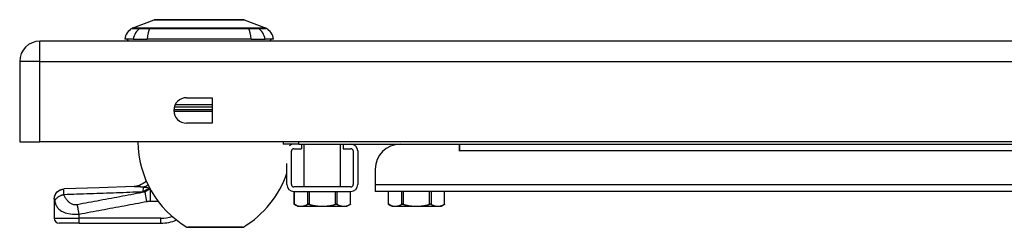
# Model space of a CAD drawing. Header units: inches. Extents: x 5 to 160, y 9 to 87.
# Tile 116 of 203: x 4.73 to 12.54, y 71.98 to 73.63. Entities that reach past the tile are written whole.
import ezdxf

# ---------------------------------------------------------------- set-up
doc = ezdxf.new("R2010")
doc.units = ezdxf.units.IN
doc.header["$MEASUREMENT"] = 0
doc.layers.add('Visible Edges(ANSI)', color=7, linetype='Continuous', lineweight=25)
doc.layers.add('Visible Tangent Edges(ANSI)', color=7, linetype='Continuous', lineweight=25)

msp = doc.modelspace()

# ---------------------------------------------------------------- linework, layer by layer
at = {"layer": 'Visible Edges(ANSI)'}
for p, q in [((5.6234, 73.5626), (5.7974, 73.6303)), ((6.5111, 73.6303), (6.6851, 73.5626)), ((34.4872, 73.46), (4.8912, 73.46)), ((5.6318, 73.4757), (5.5637, 73.4757)), ((5.6318, 73.4757), (5.7425, 73.4757)), ((6.566, 73.4757), (5.7425, 73.4757)), ((6.566, 73.4757), (6.6767, 73.4757)), ((6.7448, 73.4757), (6.6767, 73.4757)), ((4.7302, 73.299), (4.7302, 72.66)), ((6.0545, 73.0115), (6.2575, 73.0115)), ((6.2575, 73.0115), (6.2575, 72.8085)), ((6.2575, 72.8085), (6.0545, 72.8085)), ((4.7302, 72.66), (4.8912, 72.66)), ((34.4872, 72.66), (4.8912, 72.66)), ((6.8194, 72.66), (6.8194, 72.642)), ((6.9444, 72.642), (6.8194, 72.642)), ((6.8861, 72.3208), (6.8861, 72.5881)), ((6.9041, 72.6061), (6.9661, 72.6061)), ((6.9444, 72.642), (19.0234, 72.642)), ((6.9661, 72.642), (6.9661, 72.6061)), ((6.9866, 72.3029), (6.9866, 72.642)), ((7.2759, 72.3029), (7.2759, 72.642)), ((7.2963, 72.642), (7.2963, 72.6061)), ((7.2963, 72.6061), (7.3584, 72.6061)), ((7.3763, 72.5881), (7.3763, 72.3208)), ((7.4122, 72.5881), (7.4122, 72.3208)), ((7.7335, 72.6414), (7.7335, 72.642)), ((8.2205, 72.5879), (8.2205, 72.642)), ((8.2207, 72.5879), (8.2205, 72.5879)), ((8.2207, 72.642), (8.2207, 72.5881)), ((8.2207, 72.5881), (8.2207, 72.5879)), ((6.8502, 72.3208), (6.8502, 72.4892)), ((7.5515, 72.4451), (7.5515, 72.3208)), ((7.3584, 72.3029), (6.9041, 72.3029)), ((6.9041, 72.267), (7.3584, 72.267)), ((6.9081, 72.1646), (6.9081, 72.267)), ((7.3544, 72.1646), (7.3544, 72.267)), ((7.5515, 72.3208), (7.5515, 72.267)), ((19.3072, 72.267), (7.5515, 72.267)), ((7.6551, 72.1646), (7.6551, 72.267)), ((8.1013, 72.1646), (8.1013, 72.267)), ((5.0046, 72.2078), (5.0046, 72.2066)), ((5.0046, 72.2066), (5.0046, 72.0545)), ((6.9354, 72.1489), (6.9081, 72.1646)), ((6.9354, 72.1489), (6.9616, 72.1489)), ((6.9616, 72.1489), (7.1312, 72.1489)), ((7.1312, 72.1489), (7.3009, 72.1489)), ((7.3009, 72.1489), (7.3271, 72.1489)), ((7.3271, 72.1489), (7.3544, 72.1646)), ((7.6824, 72.1489), (7.6551, 72.1646)), ((7.6824, 72.1489), (7.7086, 72.1489)), ((7.7086, 72.1489), (7.8782, 72.1489)), ((7.8782, 72.1489), (8.0478, 72.1489)), ((8.0478, 72.1489), (8.0741, 72.1489)), ((8.0741, 72.1489), (8.1013, 72.1646)), ((5.2015, 72.0151), (5.044, 72.0151)), ((5.2015, 72.0151), (5.8506, 72.0151)), ((6.497, 71.982), (6.0635, 71.982))]:
    msp.add_line(p, q, dxfattribs=at)
at = {"layer": 'Visible Edges(ANSI)', "flags": 128}
for points in [[(6.5094, 73.6306), (6.5089, 73.6306), (6.5076, 73.6306), (6.5055, 73.6306), (6.5025, 73.6306), (6.4987, 73.6306), (6.4941, 73.6306), (6.4886, 73.6307), (6.4823, 73.6307), (6.4753, 73.6307), (6.4674, 73.6307), (6.4588, 73.6307), (6.4494, 73.6308), (6.4394, 73.6308), (6.4287, 73.6308), (6.4174, 73.6308), (6.4054, 73.6308), (6.3929, 73.6308), (6.3797, 73.6308), (6.366, 73.6308), (6.3517, 73.6308), (6.3371, 73.6307), (6.3219, 73.6307), (6.3063, 73.6307), (6.2903, 73.6307), (6.274, 73.6307), (6.2573, 73.6306), (6.2405, 73.6306), (6.2235, 73.6306), (6.2063, 73.6306), (6.1891, 73.6306), (6.1716, 73.6306), (6.1542, 73.6306), (6.1366, 73.6306), (6.1192, 73.6306), (6.1018, 73.6306), (6.0847, 73.6306), (6.0677, 73.6306), (6.0509, 73.6306), (6.0343, 73.6307), (6.018, 73.6307), (6.002, 73.6307), (5.9864, 73.6307), (5.9712, 73.6307), (5.9564, 73.6308), (5.9422, 73.6308), (5.9285, 73.6308), (5.9154, 73.6308), (5.9028, 73.6308), (5.8908, 73.6308), (5.8795, 73.6308), (5.8688, 73.6308), (5.8588, 73.6308), (5.8495, 73.6307), (5.8409, 73.6307), (5.8331, 73.6307), (5.826, 73.6307), (5.8198, 73.6307), (5.8144, 73.6306), (5.8097, 73.6306), (5.8059, 73.6306), (5.803, 73.6306), (5.8008, 73.6306), (5.7996, 73.6306), (5.7991, 73.6306)], [(5.7348, 72.3498), (5.7226, 72.3389), (5.7092, 72.3292), (5.6951, 72.3212), (5.6812, 72.315), (5.6681, 72.3107), (5.6563, 72.308), (5.6463, 72.3065), (5.638, 72.3059)], [(5.0046, 72.2078), (5.0061, 72.2229), (5.0105, 72.2376), (5.0176, 72.2511), (5.0271, 72.2631), (5.0388, 72.273), (5.0522, 72.2804), (5.0667, 72.2852), (5.0818, 72.2871)], [(5.638, 72.3059), (5.3599, 72.2958), (5.0818, 72.2871)], [(6.9108, 72.1632), (6.9106, 72.1633), (6.9104, 72.1634), (6.9102, 72.1635), (6.91, 72.1636), (6.9098, 72.1637), (6.9096, 72.1638), (6.9095, 72.1639), (6.9093, 72.164), (6.9092, 72.1641), (6.909, 72.1641), (6.9089, 72.1642), (6.9088, 72.1643), (6.9087, 72.1643), (6.9086, 72.1644), (6.9085, 72.1644), (6.9084, 72.1645), (6.9084, 72.1645), (6.9083, 72.1645), (6.9082, 72.1646), (6.9082, 72.1646), (6.9082, 72.1646), (6.9081, 72.1646), (6.9081, 72.1646), (6.9081, 72.1646)], [(6.9108, 72.1632), (6.9131, 72.162), (6.9153, 72.1609), (6.9176, 72.1598), (6.9198, 72.1588), (6.922, 72.1578), (6.9241, 72.1569), (6.9263, 72.156), (6.9285, 72.1552), (6.9306, 72.1544), (6.9327, 72.1537), (6.9348, 72.153), (6.9369, 72.1524), (6.939, 72.1519), (6.941, 72.1514), (6.9431, 72.1509), (6.9452, 72.1505), (6.9472, 72.1501), (6.9493, 72.1498), (6.9513, 72.1495), (6.9534, 72.1493), (6.9554, 72.1491), (6.9575, 72.149), (6.9596, 72.1489), (6.9616, 72.1489)], [(6.9616, 72.1489), (6.9637, 72.1489), (6.9657, 72.149), (6.9678, 72.1491), (6.9698, 72.1493), (6.9719, 72.1495), (6.974, 72.1498), (6.976, 72.1501), (6.9781, 72.1505), (6.9801, 72.1509), (6.9822, 72.1514), (6.9843, 72.1519), (6.9863, 72.1524), (6.9884, 72.153), (6.9905, 72.1537), (6.9927, 72.1544), (6.9948, 72.1552), (6.9969, 72.156), (6.9991, 72.1569), (7.0013, 72.1578), (7.0035, 72.1588), (7.0057, 72.1598), (7.0079, 72.1609), (7.0102, 72.162), (7.0125, 72.1632)], [(7.0295, 72.1632), (7.0287, 72.1634), (7.0278, 72.1636), (7.027, 72.1638), (7.0261, 72.164), (7.0253, 72.1641), (7.0244, 72.1643), (7.0236, 72.1644), (7.0228, 72.1645), (7.022, 72.1645), (7.0212, 72.1646), (7.0204, 72.1646), (7.0197, 72.1646), (7.019, 72.1646), (7.0183, 72.1646), (7.0176, 72.1645), (7.0169, 72.1645), (7.0162, 72.1644), (7.0156, 72.1643), (7.015, 72.1641), (7.0145, 72.164), (7.0139, 72.1638), (7.0134, 72.1636), (7.0129, 72.1634), (7.0125, 72.1632)], [(7.0295, 72.1632), (7.0341, 72.162), (7.0386, 72.1609), (7.0431, 72.1598), (7.0476, 72.1588), (7.0519, 72.1578), (7.0563, 72.1569), (7.0606, 72.156), (7.0649, 72.1552), (7.0692, 72.1544), (7.0734, 72.1537), (7.0776, 72.153), (7.0818, 72.1524), (7.086, 72.1519), (7.0901, 72.1514), (7.0942, 72.1509), (7.0984, 72.1505), (7.1025, 72.1501), (7.1066, 72.1498), (7.1107, 72.1495), (7.1148, 72.1493), (7.1189, 72.1491), (7.123, 72.149), (7.1271, 72.1489), (7.1312, 72.1489)], [(7.1312, 72.1489), (7.1354, 72.1489), (7.1395, 72.149), (7.1436, 72.1491), (7.1477, 72.1493), (7.1518, 72.1495), (7.1559, 72.1498), (7.16, 72.1501), (7.1641, 72.1505), (7.1683, 72.1509), (7.1724, 72.1514), (7.1765, 72.1519), (7.1807, 72.1524), (7.1849, 72.153), (7.1891, 72.1537), (7.1933, 72.1544), (7.1976, 72.1552), (7.2019, 72.156), (7.2062, 72.1569), (7.2105, 72.1578), (7.2149, 72.1588), (7.2194, 72.1598), (7.2239, 72.1609), (7.2284, 72.162), (7.233, 72.1632)], [(7.25, 72.1632), (7.2496, 72.1634), (7.2491, 72.1636), (7.2486, 72.1638), (7.248, 72.164), (7.2475, 72.1641), (7.2469, 72.1643), (7.2462, 72.1644), (7.2456, 72.1645), (7.2449, 72.1645), (7.2442, 72.1646), (7.2435, 72.1646), (7.2428, 72.1646), (7.2421, 72.1646), (7.2413, 72.1646), (7.2405, 72.1645), (7.2397, 72.1645), (7.2389, 72.1644), (7.2381, 72.1643), (7.2372, 72.1641), (7.2364, 72.164), (7.2355, 72.1638), (7.2347, 72.1636), (7.2338, 72.1634), (7.233, 72.1632)], [(7.25, 72.1632), (7.2523, 72.162), (7.2546, 72.1609), (7.2568, 72.1598), (7.259, 72.1588), (7.2612, 72.1578), (7.2634, 72.1569), (7.2656, 72.156), (7.2677, 72.1552), (7.2698, 72.1544), (7.2719, 72.1537), (7.2741, 72.153), (7.2761, 72.1524), (7.2782, 72.1519), (7.2803, 72.1514), (7.2824, 72.1509), (7.2844, 72.1505), (7.2865, 72.1501), (7.2885, 72.1498), (7.2906, 72.1495), (7.2926, 72.1493), (7.2947, 72.1491), (7.2967, 72.149), (7.2988, 72.1489), (7.3009, 72.1489)], [(7.3009, 72.1489), (7.3029, 72.1489), (7.305, 72.149), (7.307, 72.1491), (7.3091, 72.1493), (7.3112, 72.1495), (7.3132, 72.1498), (7.3153, 72.1501), (7.3173, 72.1505), (7.3194, 72.1509), (7.3214, 72.1514), (7.3235, 72.1519), (7.3256, 72.1524), (7.3277, 72.153), (7.3298, 72.1537), (7.3319, 72.1544), (7.334, 72.1552), (7.3362, 72.156), (7.3383, 72.1569), (7.3405, 72.1578), (7.3427, 72.1588), (7.3449, 72.1598), (7.3472, 72.1609), (7.3494, 72.162), (7.3517, 72.1632)], [(7.3544, 72.1646), (7.3544, 72.1646), (7.3543, 72.1646), (7.3543, 72.1646), (7.3543, 72.1646), (7.3542, 72.1646), (7.3542, 72.1645), (7.3541, 72.1645), (7.3541, 72.1645), (7.354, 72.1644), (7.3539, 72.1644), (7.3538, 72.1643), (7.3537, 72.1643), (7.3536, 72.1642), (7.3535, 72.1641), (7.3533, 72.1641), (7.3532, 72.164), (7.353, 72.1639), (7.3529, 72.1638), (7.3527, 72.1637), (7.3525, 72.1636), (7.3523, 72.1635), (7.3521, 72.1634), (7.3519, 72.1633), (7.3517, 72.1632)], [(7.6577, 72.1632), (7.6575, 72.1633), (7.6573, 72.1634), (7.6571, 72.1635), (7.6569, 72.1636), (7.6568, 72.1637), (7.6566, 72.1638), (7.6564, 72.1639), (7.6563, 72.164), (7.6561, 72.1641), (7.656, 72.1641), (7.6559, 72.1642), (7.6558, 72.1643), (7.6557, 72.1643), (7.6556, 72.1644), (7.6555, 72.1644), (7.6554, 72.1645), (7.6553, 72.1645), (7.6553, 72.1645), (7.6552, 72.1646), (7.6552, 72.1646), (7.6551, 72.1646), (7.6551, 72.1646), (7.6551, 72.1646), (7.6551, 72.1646)], [(7.6577, 72.1632), (7.66, 72.162), (7.6623, 72.1609), (7.6645, 72.1598), (7.6668, 72.1588), (7.6689, 72.1578), (7.6711, 72.1569), (7.6733, 72.156), (7.6754, 72.1552), (7.6776, 72.1544), (7.6797, 72.1537), (7.6818, 72.153), (7.6839, 72.1524), (7.686, 72.1519), (7.688, 72.1514), (7.6901, 72.1509), (7.6922, 72.1505), (7.6942, 72.1501), (7.6963, 72.1498), (7.6983, 72.1495), (7.7004, 72.1493), (7.7024, 72.1491), (7.7045, 72.149), (7.7065, 72.1489), (7.7086, 72.1489)], [(7.7086, 72.1489), (7.7107, 72.1489), (7.7127, 72.149), (7.7148, 72.1491), (7.7168, 72.1493), (7.7189, 72.1495), (7.7209, 72.1498), (7.723, 72.1501), (7.725, 72.1505), (7.7271, 72.1509), (7.7292, 72.1514), (7.7312, 72.1519), (7.7333, 72.1524), (7.7354, 72.153), (7.7375, 72.1537), (7.7396, 72.1544), (7.7418, 72.1552), (7.7439, 72.156), (7.7461, 72.1569), (7.7482, 72.1578), (7.7504, 72.1588), (7.7527, 72.1598), (7.7549, 72.1609), (7.7572, 72.162), (7.7595, 72.1632)], [(7.7765, 72.1632), (7.7757, 72.1634), (7.7748, 72.1636), (7.7739, 72.1638), (7.7731, 72.164), (7.7722, 72.1641), (7.7714, 72.1643), (7.7706, 72.1644), (7.7697, 72.1645), (7.7689, 72.1645), (7.7682, 72.1646), (7.7674, 72.1646), (7.7667, 72.1646), (7.7659, 72.1646), (7.7652, 72.1646), (7.7645, 72.1645), (7.7639, 72.1645), (7.7632, 72.1644), (7.7626, 72.1643), (7.762, 72.1641), (7.7614, 72.164), (7.7609, 72.1638), (7.7604, 72.1636), (7.7599, 72.1634), (7.7595, 72.1632)], [(7.7765, 72.1632), (7.7811, 72.162), (7.7856, 72.1609), (7.7901, 72.1598), (7.7945, 72.1588), (7.7989, 72.1578), (7.8033, 72.1569), (7.8076, 72.156), (7.8119, 72.1552), (7.8161, 72.1544), (7.8204, 72.1537), (7.8246, 72.153), (7.8288, 72.1524), (7.8329, 72.1519), (7.8371, 72.1514), (7.8412, 72.1509), (7.8453, 72.1505), (7.8494, 72.1501), (7.8536, 72.1498), (7.8577, 72.1495), (7.8618, 72.1493), (7.8659, 72.1491), (7.87, 72.149), (7.8741, 72.1489), (7.8782, 72.1489)], [(7.8782, 72.1489), (7.8823, 72.1489), (7.8865, 72.149), (7.8906, 72.1491), (7.8947, 72.1493), (7.8988, 72.1495), (7.9029, 72.1498), (7.907, 72.1501), (7.9111, 72.1505), (7.9152, 72.1509), (7.9194, 72.1514), (7.9235, 72.1519), (7.9277, 72.1524), (7.9319, 72.153), (7.9361, 72.1537), (7.9403, 72.1544), (7.9446, 72.1552), (7.9488, 72.156), (7.9532, 72.1569), (7.9575, 72.1578), (7.9619, 72.1588), (7.9664, 72.1598), (7.9708, 72.1609), (7.9754, 72.162), (7.9799, 72.1632)], [(7.997, 72.1632), (7.9965, 72.1634), (7.9961, 72.1636), (7.9956, 72.1638), (7.995, 72.164), (7.9944, 72.1641), (7.9938, 72.1643), (7.9932, 72.1644), (7.9926, 72.1645), (7.9919, 72.1645), (7.9912, 72.1646), (7.9905, 72.1646), (7.9898, 72.1646), (7.989, 72.1646), (7.9883, 72.1646), (7.9875, 72.1645), (7.9867, 72.1645), (7.9859, 72.1644), (7.985, 72.1643), (7.9842, 72.1641), (7.9834, 72.164), (7.9825, 72.1638), (7.9817, 72.1636), (7.9808, 72.1634), (7.9799, 72.1632)], [(7.997, 72.1632), (7.9993, 72.162), (8.0015, 72.1609), (8.0038, 72.1598), (8.006, 72.1588), (8.0082, 72.1578), (8.0104, 72.1569), (8.0125, 72.156), (8.0147, 72.1552), (8.0168, 72.1544), (8.0189, 72.1537), (8.021, 72.153), (8.0231, 72.1524), (8.0252, 72.1519), (8.0273, 72.1514), (8.0293, 72.1509), (8.0314, 72.1505), (8.0335, 72.1501), (8.0355, 72.1498), (8.0376, 72.1495), (8.0396, 72.1493), (8.0417, 72.1491), (8.0437, 72.149), (8.0458, 72.1489), (8.0478, 72.1489)], [(8.0478, 72.1489), (8.0499, 72.1489), (8.052, 72.149), (8.054, 72.1491), (8.0561, 72.1493), (8.0581, 72.1495), (8.0602, 72.1498), (8.0622, 72.1501), (8.0643, 72.1505), (8.0664, 72.1509), (8.0684, 72.1514), (8.0705, 72.1519), (8.0726, 72.1524), (8.0747, 72.153), (8.0768, 72.1537), (8.0789, 72.1544), (8.081, 72.1552), (8.0832, 72.156), (8.0853, 72.1569), (8.0875, 72.1578), (8.0897, 72.1588), (8.0919, 72.1598), (8.0942, 72.1609), (8.0964, 72.162), (8.0987, 72.1632)], [(8.1013, 72.1646), (8.1013, 72.1646), (8.1013, 72.1646), (8.1013, 72.1646), (8.1013, 72.1646), (8.1012, 72.1646), (8.1012, 72.1645), (8.1011, 72.1645), (8.101, 72.1645), (8.101, 72.1644), (8.1009, 72.1644), (8.1008, 72.1643), (8.1007, 72.1643), (8.1006, 72.1642), (8.1004, 72.1641), (8.1003, 72.1641), (8.1002, 72.164), (8.1, 72.1639), (8.0998, 72.1638), (8.0997, 72.1637), (8.0995, 72.1636), (8.0993, 72.1635), (8.0991, 72.1634), (8.0989, 72.1633), (8.0987, 72.1632)]]:
    msp.add_lwpolyline(points, dxfattribs=at)
at = {"layer": 'Visible Edges(ANSI)'}
for centre, radius, start, end in [((5.7992, 73.6257), 0.00492, 90.20877, 111.25051), ((6.5093, 73.6257), 0.00492, 68.74949, 89.79123), ((5.6807, 73.4594), 0.1181, 119.72912, 172.0587), ((5.627, 73.5534), 0.00984, 111.25051, 119.72912), ((6.6815, 73.5534), 0.00984, 60.27088, 68.74949), ((6.6278, 73.4594), 0.1181, 7.9413, 60.27088), ((4.8912, 73.299), 0.161, 90, 180), ((5.6227, 73.4836), 0.0394, 191.53696, 216.8699), ((6.6857, 73.4836), 0.0394, 323.1301, 348.46304), ((6.0545, 72.91), 0.1015, 90, 270), ((6.468, 72.6696), 0.8, 180.69108, 238.95513), ((6.9041, 72.5881), 0.0539, 90, 128.44647), ((6.9041, 72.5881), 0.018, 90, 180), ((6.0925, 72.6696), 0.8, 352.79429, 354.88138), ((6.0925, 72.6696), 0.8, 357.91973, 358.01939), ((7.3584, 72.5881), 0.0539, 0, 90), ((7.3584, 72.5881), 0.018, 0, 90), ((7.7483, 72.4451), 0.1969, 90, 180), ((5.5735, 72.4646), 0.1969, 322.74953, 324.72905), ((6.0925, 72.6696), 0.8, 301.04487, 341.30303), ((6.9041, 72.3208), 0.0539, 180, 270), ((6.9041, 72.3208), 0.018, 180, 270), ((7.3584, 72.3208), 0.018, 270, 0), ((7.3584, 72.3208), 0.0539, 270, 0), ((5.044, 72.0545), 0.0394, 180, 270), ((5.8506, 72.3301), 0.315, 270, 293.091), ((6.0635, 71.9976), 0.0156, 238.95513, 270), ((6.497, 71.9976), 0.0156, 270, 301.04487)]:
    msp.add_arc(centre, radius, start, end, dxfattribs=at)
at = {"layer": 'Visible Tangent Edges(ANSI)'}
for p, q in [((5.6234, 73.5626), (5.7974, 73.6303)), ((5.6887, 73.5627), (5.6886, 73.5627)), ((5.7623, 73.5627), (5.7618, 73.5627)), ((6.5467, 73.5627), (6.5462, 73.5627)), ((6.6199, 73.5627), (6.6198, 73.5627)), ((4.8912, 73.299), (4.8912, 73.46)), ((4.8912, 73.299), (4.7302, 73.299)), ((4.8912, 73.299), (34.4872, 73.299)), ((4.8912, 72.66), (4.8912, 73.299)), ((5.9532, 72.9163), (6.2575, 72.9163)), ((6.2575, 72.9016), (5.9533, 72.9016)), ((5.9572, 72.9389), (6.2573, 72.9389)), ((6.2573, 72.9535), (5.9628, 72.9535)), ((6.9444, 72.642), (6.9444, 72.66)), ((19.3054, 72.5881), (8.2207, 72.5881)), ((5.7391, 72.1874), (5.7251, 72.262)), ((5.76, 72.2904), (5.76, 72.2928)), ((5.76, 72.2904), (5.7636, 72.2904)), ((5.7681, 72.1899), (5.7681, 72.2822)), ((6.9108, 72.1632), (6.9108, 72.267)), ((7.0125, 72.267), (7.0125, 72.1632)), ((7.0295, 72.1632), (7.0295, 72.267)), ((7.233, 72.267), (7.233, 72.1632)), ((7.25, 72.1632), (7.25, 72.267)), ((7.3517, 72.267), (7.3517, 72.1632)), ((7.5515, 72.3208), (19.3063, 72.3208)), ((7.6577, 72.1632), (7.6577, 72.267)), ((7.7595, 72.267), (7.7595, 72.1632)), ((7.7765, 72.1632), (7.7765, 72.267)), ((7.9799, 72.267), (7.9799, 72.1632)), ((7.997, 72.1632), (7.997, 72.267)), ((8.0987, 72.267), (8.0987, 72.1632)), ((5.7681, 72.1899), (5.8278, 72.1899)), ((5.0046, 72.0545), (5.2015, 72.0545)), ((5.2015, 72.0545), (5.2015, 72.087)), ((5.2015, 72.0151), (5.2015, 72.0545)), ((5.8506, 72.0545), (5.2015, 72.0545)), ((5.8506, 72.0151), (5.8506, 72.0545)), ((6.0555, 71.9842), (6.505, 71.9842))]:
    msp.add_line(p, q, dxfattribs=at)
at = {"layer": 'Visible Tangent Edges(ANSI)', "flags": 128}
for points in [[(5.7974, 73.6303), (5.7975, 73.6303), (5.798, 73.6303), (5.7987, 73.6303), (5.7998, 73.6303), (5.8011, 73.6303), (5.8028, 73.6303), (5.8047, 73.6303), (5.8069, 73.6303), (5.8094, 73.6303), (5.8122, 73.6304), (5.8152, 73.6304), (5.8186, 73.6304), (5.8222, 73.6304), (5.8261, 73.6304), (5.8303, 73.6304), (5.8348, 73.6305), (5.8395, 73.6305), (5.8445, 73.6305), (5.8498, 73.6305), (5.8553, 73.6306), (5.861, 73.6306), (5.867, 73.6306), (5.8732, 73.6306), (5.8796, 73.6306)], [(5.8796, 73.6306), (5.8814, 73.6306), (5.8832, 73.6306), (5.885, 73.6306), (5.8869, 73.6306), (5.8887, 73.6306), (5.8906, 73.6307), (5.8925, 73.6307), (5.8944, 73.6307), (5.8963, 73.6307), (5.8982, 73.6307), (5.9001, 73.6307), (5.9021, 73.6307), (5.9041, 73.6307), (5.906, 73.6307), (5.908, 73.6307), (5.9101, 73.6307), (5.9121, 73.6307), (5.9141, 73.6307), (5.9162, 73.6306), (5.9183, 73.6306), (5.9203, 73.6306), (5.9224, 73.6306), (5.9246, 73.6306), (5.9267, 73.6306)], [(5.9267, 73.6306), (5.9428, 73.6306), (5.9597, 73.6306), (5.9773, 73.6305), (5.9955, 73.6305), (6.0142, 73.6304), (6.0333, 73.6304), (6.0528, 73.6304), (6.0726, 73.6303), (6.0927, 73.6303), (6.1131, 73.6303), (6.1337, 73.6303), (6.1543, 73.6303), (6.175, 73.6303), (6.1955, 73.6303), (6.2159, 73.6303), (6.2361, 73.6303), (6.256, 73.6304), (6.2755, 73.6304), (6.2947, 73.6304), (6.3133, 73.6305), (6.3314, 73.6305), (6.3489, 73.6306), (6.3657, 73.6306), (6.3818, 73.6306)], [(6.3818, 73.6306), (6.3839, 73.6306), (6.3861, 73.6306), (6.3882, 73.6306), (6.3902, 73.6306), (6.3923, 73.6306), (6.3944, 73.6307), (6.3964, 73.6307), (6.3984, 73.6307), (6.4005, 73.6307), (6.4025, 73.6307), (6.4044, 73.6307), (6.4064, 73.6307), (6.4084, 73.6307), (6.4103, 73.6307), (6.4122, 73.6307), (6.4141, 73.6307), (6.416, 73.6307), (6.4179, 73.6307), (6.4198, 73.6306), (6.4216, 73.6306), (6.4235, 73.6306), (6.4253, 73.6306), (6.4271, 73.6306), (6.4289, 73.6306)], [(6.4289, 73.6306), (6.4353, 73.6306), (6.4415, 73.6306), (6.4475, 73.6306), (6.4532, 73.6306), (6.4587, 73.6305), (6.4639, 73.6305), (6.4689, 73.6305), (6.4737, 73.6305), (6.4781, 73.6304), (6.4823, 73.6304), (6.4863, 73.6304), (6.4899, 73.6304), (6.4933, 73.6304), (6.4963, 73.6304), (6.4991, 73.6303), (6.5016, 73.6303), (6.5038, 73.6303), (6.5058, 73.6303), (6.5074, 73.6303), (6.5087, 73.6303), (6.5098, 73.6303), (6.5105, 73.6303), (6.511, 73.6303), (6.5111, 73.6303)], [(5.6221, 73.562), (5.6222, 73.562), (5.6226, 73.562), (5.6231, 73.562), (5.6239, 73.562), (5.6249, 73.562), (5.6262, 73.562), (5.6276, 73.562), (5.6293, 73.562), (5.6312, 73.5619), (5.6334, 73.5619), (5.6358, 73.5619), (5.6384, 73.5619), (5.6412, 73.5619), (5.6442, 73.5619), (5.6475, 73.5619), (5.651, 73.5619), (5.6547, 73.5619), (5.6586, 73.5618), (5.6627, 73.5618), (5.6671, 73.5618), (5.6717, 73.5618), (5.6764, 73.5618), (5.6815, 73.5618), (5.6867, 73.5618)], [(5.6886, 73.5627), (5.6833, 73.5627), (5.6783, 73.5627), (5.6735, 73.5627), (5.6689, 73.5627), (5.6645, 73.5627), (5.6603, 73.5627), (5.6563, 73.5627), (5.6526, 73.5627), (5.6491, 73.5627), (5.6458, 73.5627), (5.6427, 73.5626), (5.6399, 73.5626), (5.6372, 73.5626), (5.6348, 73.5626), (5.6327, 73.5626), (5.6307, 73.5626), (5.629, 73.5626), (5.6275, 73.5626), (5.6263, 73.5626), (5.6252, 73.5626), (5.6244, 73.5626), (5.6239, 73.5626), (5.6235, 73.5626), (5.6234, 73.5626)], [(5.6867, 73.5618), (5.6882, 73.5617), (5.6899, 73.5617), (5.6917, 73.5617), (5.6937, 73.5617), (5.6959, 73.5617), (5.6982, 73.5617), (5.7007, 73.5617), (5.7033, 73.5617), (5.7061, 73.5617), (5.709, 73.5617), (5.712, 73.5617), (5.7151, 73.5617), (5.7184, 73.5617), (5.7218, 73.5617), (5.7253, 73.5617), (5.729, 73.5617), (5.7327, 73.5617), (5.7365, 73.5617), (5.7404, 73.5617), (5.7444, 73.5617), (5.7485, 73.5617), (5.7526, 73.5617), (5.7569, 73.5617), (5.7612, 73.5618)], [(5.7618, 73.5627), (5.7576, 73.5627), (5.7535, 73.5627), (5.7495, 73.5627), (5.7455, 73.5627), (5.7416, 73.5627), (5.7378, 73.5627), (5.734, 73.5627), (5.7304, 73.5627), (5.7268, 73.5627), (5.7234, 73.5627), (5.7201, 73.5627), (5.7169, 73.5627), (5.7138, 73.5627), (5.7108, 73.5627), (5.708, 73.5627), (5.7053, 73.5627), (5.7027, 73.5627), (5.7003, 73.5627), (5.698, 73.5627), (5.6958, 73.5627), (5.6938, 73.5627), (5.692, 73.5627), (5.6903, 73.5627), (5.6887, 73.5627)], [(5.7612, 73.5618), (5.7928, 73.5618), (5.8248, 73.5618), (5.8571, 73.5618), (5.8897, 73.5619), (5.9225, 73.5619), (5.9554, 73.5619), (5.9885, 73.5619), (6.0218, 73.562), (6.055, 73.562), (6.0884, 73.562), (6.1217, 73.562), (6.155, 73.562), (6.1882, 73.562), (6.2215, 73.562), (6.2548, 73.562), (6.2879, 73.562), (6.321, 73.5619), (6.3539, 73.5619), (6.3866, 73.5619), (6.4192, 73.5619), (6.4516, 73.5618), (6.4838, 73.5618), (6.5157, 73.5618), (6.5473, 73.5618)], [(6.5462, 73.5627), (6.5147, 73.5627), (6.4829, 73.5627), (6.4508, 73.5627), (6.4185, 73.5627), (6.3861, 73.5627), (6.3534, 73.5626), (6.3206, 73.5626), (6.2876, 73.5626), (6.2545, 73.5626), (6.2214, 73.5626), (6.1882, 73.5626), (6.155, 73.5626), (6.1218, 73.5626), (6.0885, 73.5626), (6.0553, 73.5626), (6.0221, 73.5626), (5.9889, 73.5626), (5.9559, 73.5626), (5.923, 73.5627), (5.8904, 73.5627), (5.8579, 73.5627), (5.8257, 73.5627), (5.7938, 73.5627), (5.7623, 73.5627)], [(6.6198, 73.5627), (6.6182, 73.5627), (6.6165, 73.5627), (6.6147, 73.5627), (6.6127, 73.5627), (6.6105, 73.5627), (6.6082, 73.5627), (6.6058, 73.5627), (6.6032, 73.5627), (6.6005, 73.5627), (6.5977, 73.5627), (6.5947, 73.5627), (6.5916, 73.5627), (6.5884, 73.5627), (6.5851, 73.5627), (6.5816, 73.5627), (6.5781, 73.5627), (6.5745, 73.5627), (6.5707, 73.5627), (6.5669, 73.5627), (6.563, 73.5627), (6.559, 73.5627), (6.555, 73.5627), (6.5508, 73.5627), (6.5467, 73.5627)], [(6.5473, 73.5618), (6.5516, 73.5617), (6.5558, 73.5617), (6.56, 73.5617), (6.5641, 73.5617), (6.5681, 73.5617), (6.572, 73.5617), (6.5758, 73.5617), (6.5795, 73.5617), (6.5832, 73.5617), (6.5867, 73.5617), (6.5901, 73.5617), (6.5933, 73.5617), (6.5965, 73.5617), (6.5995, 73.5617), (6.6024, 73.5617), (6.6052, 73.5617), (6.6078, 73.5617), (6.6103, 73.5617), (6.6126, 73.5617), (6.6147, 73.5617), (6.6167, 73.5617), (6.6186, 73.5617), (6.6203, 73.5617), (6.6218, 73.5618)], [(6.6851, 73.5626), (6.685, 73.5626), (6.6846, 73.5626), (6.6841, 73.5626), (6.6833, 73.5626), (6.6822, 73.5626), (6.681, 73.5626), (6.6795, 73.5626), (6.6778, 73.5626), (6.6758, 73.5626), (6.6737, 73.5626), (6.6713, 73.5626), (6.6686, 73.5626), (6.6658, 73.5626), (6.6627, 73.5627), (6.6594, 73.5627), (6.6559, 73.5627), (6.6522, 73.5627), (6.6482, 73.5627), (6.644, 73.5627), (6.6396, 73.5627), (6.635, 73.5627), (6.6302, 73.5627), (6.6252, 73.5627), (6.6199, 73.5627)], [(6.6218, 73.5618), (6.627, 73.5618), (6.632, 73.5618), (6.6368, 73.5618), (6.6414, 73.5618), (6.6458, 73.5618), (6.6499, 73.5618), (6.6538, 73.5619), (6.6575, 73.5619), (6.661, 73.5619), (6.6643, 73.5619), (6.6673, 73.5619), (6.6702, 73.5619), (6.6728, 73.5619), (6.6751, 73.5619), (6.6773, 73.5619), (6.6792, 73.562), (6.6809, 73.562), (6.6823, 73.562), (6.6836, 73.562), (6.6846, 73.562), (6.6854, 73.562), (6.6859, 73.562), (6.6863, 73.562), (6.6864, 73.562)], [(5.0046, 72.2066), (5.0048, 72.2111), (5.0052, 72.2156), (5.0059, 72.2203), (5.0069, 72.225), (5.0083, 72.2297), (5.0099, 72.2344), (5.0119, 72.239), (5.0143, 72.2436), (5.0169, 72.248), (5.0199, 72.2523), (5.0231, 72.2565), (5.0267, 72.2604), (5.0305, 72.2641), (5.0345, 72.2675), (5.0387, 72.2706), (5.0431, 72.2735), (5.0477, 72.2761), (5.0523, 72.2783), (5.057, 72.2802), (5.0618, 72.2818), (5.0665, 72.2831), (5.0713, 72.2841), (5.076, 72.2848), (5.0806, 72.2853)], [(5.0802, 72.2438), (5.0801, 72.2464), (5.08, 72.2489), (5.0799, 72.2514), (5.0798, 72.2537), (5.0797, 72.256), (5.0796, 72.2581), (5.0796, 72.2602), (5.0795, 72.2622), (5.0794, 72.2642), (5.0794, 72.266), (5.0794, 72.2679), (5.0794, 72.2698), (5.0794, 72.2717), (5.0794, 72.2735), (5.0795, 72.2752), (5.0795, 72.2767), (5.0796, 72.2782), (5.0797, 72.2795), (5.0798, 72.2807), (5.0799, 72.2819), (5.0801, 72.2829), (5.0802, 72.2838), (5.0804, 72.2846), (5.0806, 72.2853)], [(5.0802, 72.2438), (5.1063, 72.2446), (5.1325, 72.2454), (5.1586, 72.2462), (5.1847, 72.247), (5.2108, 72.2478), (5.237, 72.2486), (5.2631, 72.2494), (5.2892, 72.2503), (5.3154, 72.2511), (5.3415, 72.252), (5.3676, 72.2529), (5.3938, 72.2538), (5.4199, 72.2547), (5.446, 72.2556), (5.4722, 72.2566), (5.4983, 72.2575), (5.5244, 72.2585), (5.5506, 72.2595), (5.5767, 72.2605), (5.6029, 72.2615), (5.629, 72.2625), (5.6552, 72.2635), (5.6813, 72.2645), (5.7074, 72.2656)], [(5.0806, 72.2853), (5.0806, 72.2854), (5.0807, 72.2856), (5.0807, 72.2857), (5.0808, 72.2858), (5.0808, 72.286), (5.0809, 72.2861), (5.0809, 72.2862), (5.081, 72.2863), (5.081, 72.2864), (5.0811, 72.2865), (5.0811, 72.2866), (5.0812, 72.2866), (5.0812, 72.2867), (5.0813, 72.2868), (5.0814, 72.2868), (5.0814, 72.2869), (5.0815, 72.2869), (5.0815, 72.287), (5.0816, 72.287), (5.0816, 72.287), (5.0817, 72.2871), (5.0817, 72.2871), (5.0818, 72.2871), (5.0818, 72.2871)], [(5.7251, 72.262), (5.7027, 72.2578), (5.6802, 72.2536), (5.6578, 72.2494), (5.6355, 72.2452), (5.6131, 72.241), (5.5907, 72.2369), (5.5683, 72.2327), (5.5459, 72.2285), (5.5235, 72.2243), (5.5011, 72.2201), (5.4787, 72.2159), (5.4563, 72.2117), (5.4339, 72.2076), (5.4115, 72.2034), (5.3891, 72.1992), (5.3667, 72.195), (5.3443, 72.1908), (5.3219, 72.1866), (5.2995, 72.1825), (5.2771, 72.1783), (5.2547, 72.1741), (5.2323, 72.1699), (5.2099, 72.1657), (5.1876, 72.1615)], [(5.638, 72.3059), (5.6407, 72.306), (5.6434, 72.3061), (5.6462, 72.3061), (5.649, 72.3062), (5.6518, 72.3062), (5.6547, 72.3061), (5.6576, 72.3061), (5.6605, 72.3061), (5.6635, 72.306), (5.6665, 72.3059), (5.6696, 72.3058), (5.6727, 72.3057), (5.6758, 72.3055), (5.679, 72.3053), (5.6822, 72.3052), (5.6855, 72.305), (5.6887, 72.3048), (5.692, 72.3045), (5.6953, 72.3043), (5.6987, 72.304), (5.7021, 72.3037), (5.7055, 72.3035), (5.7089, 72.3032), (5.7124, 72.3028)], [(5.7074, 72.2656), (5.7095, 72.2667), (5.7116, 72.2678), (5.7136, 72.2689), (5.7157, 72.27), (5.7178, 72.2711), (5.7199, 72.2721), (5.722, 72.2732), (5.7242, 72.2743), (5.7263, 72.2753), (5.7285, 72.2764), (5.7306, 72.2775), (5.7328, 72.2785), (5.735, 72.2795), (5.7372, 72.2806), (5.7394, 72.2816), (5.7416, 72.2826), (5.7439, 72.2836), (5.7461, 72.2846), (5.7484, 72.2856), (5.7507, 72.2866), (5.753, 72.2875), (5.7553, 72.2885), (5.7576, 72.2894), (5.76, 72.2904)], [(5.7124, 72.3028), (5.7145, 72.3026), (5.7166, 72.3023), (5.7187, 72.302), (5.7208, 72.3017), (5.7229, 72.3014), (5.725, 72.301), (5.727, 72.3007), (5.7291, 72.3003), (5.7311, 72.3), (5.7331, 72.2996), (5.7351, 72.2992), (5.7371, 72.2988), (5.7391, 72.2984), (5.7411, 72.2979), (5.743, 72.2975), (5.745, 72.297), (5.7469, 72.2965), (5.7488, 72.296), (5.7507, 72.2955), (5.7526, 72.295), (5.7545, 72.2945), (5.7563, 72.2939), (5.7581, 72.2934), (5.76, 72.2928)], [(5.7656, 72.2868), (5.7639, 72.2861), (5.7622, 72.2853), (5.7605, 72.2846), (5.7589, 72.2838), (5.7572, 72.283), (5.7555, 72.2821), (5.7538, 72.2813), (5.7521, 72.2804), (5.7505, 72.2795), (5.7488, 72.2785), (5.7471, 72.2776), (5.7454, 72.2766), (5.7437, 72.2756), (5.7421, 72.2745), (5.7404, 72.2734), (5.7387, 72.2723), (5.737, 72.2711), (5.7353, 72.2699), (5.7336, 72.2687), (5.7319, 72.2674), (5.7302, 72.2661), (5.7285, 72.2648), (5.7268, 72.2634), (5.7251, 72.262)], [(5.76, 72.2928), (5.7601, 72.2928), (5.7602, 72.2928), (5.7603, 72.2928), (5.7604, 72.2927), (5.7605, 72.2927), (5.7606, 72.2927), (5.7607, 72.2927), (5.7608, 72.2926), (5.761, 72.2926), (5.7611, 72.2926), (5.7612, 72.2926), (5.7613, 72.2925), (5.7614, 72.2925), (5.7615, 72.2925), (5.7616, 72.2925), (5.7617, 72.2924), (5.7619, 72.2924), (5.762, 72.2924), (5.7621, 72.2924), (5.7622, 72.2923), (5.7623, 72.2923), (5.7624, 72.2923), (5.7625, 72.2923), (5.7626, 72.2923)], [(5.0046, 72.2066), (5.0046, 72.2062), (5.0047, 72.2059), (5.0047, 72.2055), (5.0048, 72.2051), (5.0049, 72.2046), (5.005, 72.2041), (5.0051, 72.2036), (5.0052, 72.203), (5.0054, 72.2024), (5.0055, 72.2018), (5.0057, 72.2011), (5.0059, 72.2004), (5.006, 72.1997), (5.0062, 72.199), (5.0064, 72.1983), (5.0066, 72.1976), (5.0067, 72.1968), (5.0069, 72.1961), (5.0071, 72.1953), (5.0073, 72.1945), (5.0075, 72.1937), (5.0077, 72.1929), (5.0079, 72.192), (5.008, 72.1912)], [(5.008, 72.1912), (5.0088, 72.1935), (5.0098, 72.1959), (5.011, 72.1984), (5.0125, 72.2009), (5.0142, 72.2035), (5.0162, 72.2061), (5.0184, 72.2087), (5.0208, 72.2113), (5.0234, 72.2139), (5.0263, 72.2165), (5.0294, 72.219), (5.0327, 72.2215), (5.0361, 72.2239), (5.0397, 72.2263), (5.0435, 72.2285), (5.0474, 72.2307), (5.0513, 72.2328), (5.0554, 72.2347), (5.0595, 72.2366), (5.0637, 72.2383), (5.0678, 72.2399), (5.072, 72.2413), (5.0761, 72.2426), (5.0802, 72.2438)], [(5.008, 72.1912), (5.0095, 72.185), (5.0112, 72.1788), (5.0131, 72.1727), (5.0153, 72.1667), (5.0179, 72.1607), (5.0208, 72.1548), (5.024, 72.1489), (5.0277, 72.1431), (5.0319, 72.1374), (5.0365, 72.1319), (5.0418, 72.1264), (5.0478, 72.1211), (5.0545, 72.116), (5.0622, 72.1111), (5.0708, 72.1065), (5.0805, 72.1021), (5.0914, 72.0981), (5.1036, 72.0945), (5.1172, 72.0914), (5.1322, 72.0889), (5.1484, 72.0872), (5.1656, 72.0863), (5.1835, 72.0862), (5.2015, 72.087)], [(5.1876, 72.1615), (5.1804, 72.1604), (5.1731, 72.1602), (5.1661, 72.1606), (5.1592, 72.1618), (5.1527, 72.1636), (5.1465, 72.1659), (5.1407, 72.1686), (5.1353, 72.1717), (5.1302, 72.1751), (5.1254, 72.1788), (5.1208, 72.1826), (5.1165, 72.1866), (5.1125, 72.1908), (5.1086, 72.195), (5.1049, 72.1994), (5.1014, 72.204), (5.0981, 72.2086), (5.095, 72.2133), (5.0921, 72.2182), (5.0893, 72.2231), (5.0867, 72.2281), (5.0843, 72.2333), (5.0822, 72.2385), (5.0802, 72.2438)], [(5.2015, 72.087), (5.2238, 72.0911), (5.2462, 72.0953), (5.2687, 72.0995), (5.2911, 72.1037), (5.3135, 72.1079), (5.3359, 72.1121), (5.3583, 72.1163), (5.3807, 72.1205), (5.403, 72.1246), (5.4254, 72.1288), (5.4478, 72.133), (5.4702, 72.1372), (5.4926, 72.1414), (5.515, 72.1456), (5.5374, 72.1498), (5.5598, 72.1539), (5.5822, 72.1581), (5.6046, 72.1623), (5.627, 72.1665), (5.6494, 72.1707), (5.6718, 72.1749), (5.6941, 72.179), (5.7166, 72.1832), (5.7391, 72.1874)], [(5.7391, 72.1874), (5.7403, 72.1877), (5.7415, 72.1879), (5.7427, 72.1881), (5.7439, 72.1882), (5.7451, 72.1884), (5.7463, 72.1886), (5.7475, 72.1887), (5.7488, 72.1889), (5.75, 72.189), (5.7512, 72.1891), (5.7524, 72.1892), (5.7536, 72.1893), (5.7548, 72.1894), (5.756, 72.1895), (5.7572, 72.1896), (5.7584, 72.1896), (5.7596, 72.1897), (5.7609, 72.1897), (5.7621, 72.1898), (5.7633, 72.1898), (5.7645, 72.1898), (5.7657, 72.1899), (5.7669, 72.1899), (5.7681, 72.1899)], [(5.2015, 72.087), (5.2009, 72.0903), (5.2003, 72.0937), (5.1997, 72.097), (5.1991, 72.1003), (5.1985, 72.1037), (5.1979, 72.107), (5.1973, 72.1103), (5.1967, 72.1137), (5.1961, 72.1169), (5.1955, 72.1202), (5.1949, 72.1235), (5.1943, 72.1267), (5.1937, 72.1299), (5.1931, 72.133), (5.1926, 72.1361), (5.192, 72.1392), (5.1914, 72.1422), (5.1908, 72.1451), (5.1903, 72.148), (5.1897, 72.1508), (5.1892, 72.1536), (5.1886, 72.1563), (5.1881, 72.1589), (5.1876, 72.1615)]]:
    msp.add_lwpolyline(points, dxfattribs=at)
at = {"layer": 'Visible Tangent Edges(ANSI)'}
for centre, radius, start, end in [((5.7992, 73.6257), 0.00492, 90.20877, 111.25051), ((5.8506, 72.3301), 0.2756, 270, 288.80469)]:
    msp.add_arc(centre, radius, start, end, dxfattribs=at)
for centre, major_axis, ratio, start_param, end_param in [((5.7425, 73.4594), (0, 0.1181), 0.946806, 0.522838, 1.432195), ((5.6913, 73.5532), (0.00009, 0.00984), 0.948405, 0.290838, 0.531485), ((5.7801, 73.4594), (0, 0.1181), 0.321806, 0.522838, 1.432195), ((5.7627, 73.5532), (-0.00003, 0.00984), 0.317047, 0.281217, 0.521863), ((6.5458, 73.5532), (0.00003, 0.00984), 0.317047, 5.761322, 6.001968), ((6.5284, 73.4594), (0, 0.1181), 0.321806, 4.850991, 5.760348), ((6.6172, 73.5532), (-0.00009, 0.00984), 0.948405, 5.751701, 5.992347), ((6.566, 73.4594), (0, -0.1181), 0.946806, 1.709398, 2.618755), ((5.7214, 72.191), (-0.0048, 0.118), 0.119705, 0.32039, 0.882192), ((2.2294, 71.8947), (3.6726, 0.2797), 0.09119, 0.304696, 0.320055), ((5.6975, 72.4892), (0.0635, 0.1863), 0.76978, 3.653505, 3.890928), ((5.76, 72.461), (-0.0965, -0.1716), 0.627605, 0.730588, 0.743641), ((2.248, 71.7953), (3.6723, 0.3833), 0.123492, 0.279848, 0.284)]:
    msp.add_ellipse(centre, major_axis=major_axis, ratio=ratio, start_param=start_param, end_param=end_param, dxfattribs=at)

doc.saveas('drawing.dxf')
